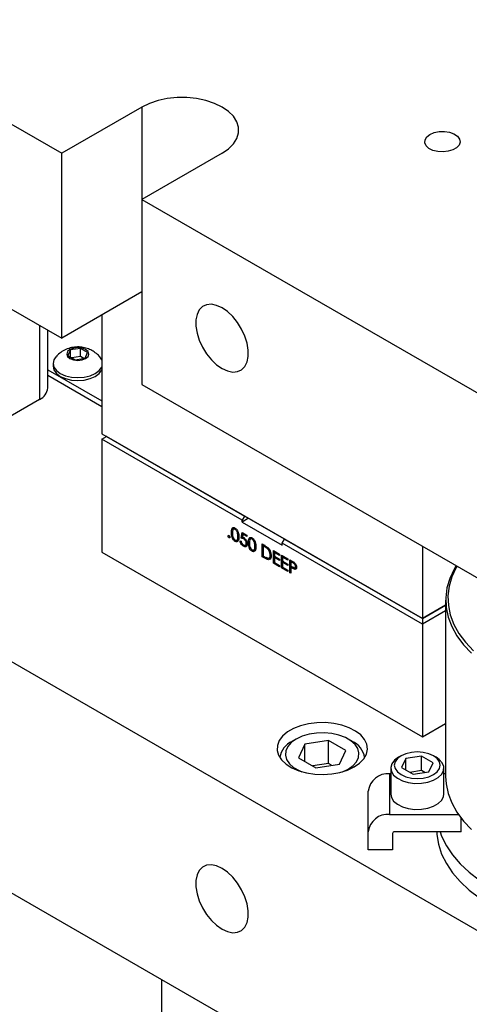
# Model space of a CAD drawing. Header units: inches. Extents: x 1687 to 2505, y -239 to -56.
# Tile 110 of 166: x 1825.23 to 1829.2, y -216.85 to -208.15. Entities that reach past the tile are written whole.
import ezdxf

# ---------------------------------------------------------------- set-up
doc = ezdxf.new("R2010")
doc.units = ezdxf.units.IN
doc.header["$LTSCALE"] = 0.5
doc.header["$MEASUREMENT"] = 0
doc.layers.add('SID-M-S', color=105, linetype='Continuous')

msp = doc.modelspace()

# ---------------------------------------------------------------- linework, layer by layer
at = {"layer": 'SID-M-S'}
for p, q in [((1817.82124, -204.84307), (1825.59941, -209.33332)), ((1812.16438, -206.32398), (1831.25626, -217.34549)), ((1817.82124, -206.47615), (1825.59941, -210.9664)), ((1812.16438, -208.36534), (1831.25626, -219.38685)), ((1826.61649, -208.84167), (1826.53066, -208.8504)), ((1826.70365, -208.84167), (1826.61649, -208.84167)), ((1826.78948, -208.8504), (1826.70365, -208.84167)), ((1826.30652, -208.92511), (1825.59941, -209.33332)), ((1826.37328, -208.89277), (1826.30652, -208.92511)), ((1826.30652, -208.92511), (1826.30652, -211.3746)), ((1826.44876, -208.86761), (1826.37328, -208.89277)), ((1826.53066, -208.8504), (1826.44876, -208.86761)), ((1826.87138, -208.86761), (1826.78948, -208.8504)), ((1826.94686, -208.89277), (1826.87138, -208.86761)), ((1827.01362, -208.92511), (1826.94686, -208.89277)), ((1827.06965, -208.96365), (1827.01362, -208.92511)), ((1827.11322, -209.00723), (1827.06965, -208.96365)), ((1827.14303, -209.05451), (1827.11322, -209.00723)), ((1827.15817, -209.10406), (1827.14303, -209.05451)), ((1827.15817, -209.15437), (1827.15817, -209.10406)), ((1827.14303, -209.20392), (1827.15817, -209.15437)), ((1828.80464, -209.21449), (1828.82002, -209.18912)), ((1828.82002, -209.18912), (1828.84768, -209.16748)), ((1828.84768, -209.16748), (1828.88516, -209.15152)), ((1828.88516, -209.15152), (1828.92912, -209.14264)), ((1828.92912, -209.14264), (1828.97566, -209.14163)), ((1828.97566, -209.14163), (1829.02065, -209.14859)), ((1829.02065, -209.14859), (1829.06009, -209.16289)), ((1829.06009, -209.16289), (1829.09047, -209.18327)), ((1829.09047, -209.18327), (1829.10909, -209.20792)), ((1827.06965, -209.29477), (1827.11322, -209.2512)), ((1827.11322, -209.2512), (1827.14303, -209.20392)), ((1828.8029, -209.24136), (1828.80464, -209.21449)), ((1828.81496, -209.26734), (1828.8029, -209.24136)), ((1828.83973, -209.2901), (1828.81496, -209.26734)), ((1829.10565, -209.26106), (1829.08389, -209.28483)), ((1829.11431, -209.23464), (1829.10565, -209.26106)), ((1829.10909, -209.20792), (1829.11431, -209.23464)), ((1825.59941, -210.9664), (1825.59941, -209.33332)), ((1827.01362, -209.33332), (1826.30652, -209.74152)), ((1827.01362, -209.33332), (1827.06965, -209.29477)), ((1828.87504, -209.30764), (1828.83973, -209.2901)), ((1828.91773, -209.31839), (1828.87504, -209.30764)), ((1828.96401, -209.3214), (1828.91773, -209.31839)), ((1829.00977, -209.3164), (1828.96401, -209.3214)), ((1829.05095, -209.30384), (1829.00977, -209.3164)), ((1829.08389, -209.28483), (1829.05095, -209.30384)), ((1826.30652, -209.74152), (1831.25626, -212.59895)), ((1826.30652, -210.55819), (1825.59941, -210.9664)), ((1826.87726, -210.6708), (1826.84121, -210.68747)), ((1826.91926, -210.66704), (1826.87726, -210.6708)), ((1826.96539, -210.67637), (1826.91926, -210.66704)), ((1826.79298, -210.7561), (1826.78289, -210.80506)), ((1826.8127, -210.71632), (1826.79298, -210.7561)), ((1826.84121, -210.68747), (1826.8127, -210.71632)), ((1827.01362, -210.69836), (1826.96539, -210.67637)), ((1827.06186, -210.73206), (1827.01362, -210.69836)), ((1827.10799, -210.77599), (1827.06186, -210.73206)), ((1825.95296, -210.76229), (1825.95296, -211.80967)), ((1826.78289, -210.80506), (1826.78289, -210.86107)), ((1827.14999, -210.82825), (1827.10799, -210.77599)), ((1827.18604, -210.88653), (1827.14999, -210.82825)), ((1825.40319, -210.85312), (1825.40319, -211.50715)), ((1825.47568, -211.40612), (1825.47568, -210.89497)), ((1826.78289, -210.86107), (1826.79298, -210.92168)), ((1826.79298, -210.92168), (1826.8127, -210.98423)), ((1827.21454, -210.9483), (1827.18604, -210.88653)), ((1826.8127, -210.98423), (1826.84121, -211.046)), ((1827.23427, -211.01085), (1827.21454, -210.9483)), ((1827.24436, -211.07146), (1827.23427, -211.01085)), ((1825.65075, -211.08494), (1825.64333, -211.10648)), ((1825.64333, -211.10648), (1825.65075, -211.12802)), ((1825.67189, -211.06668), (1825.65075, -211.08494)), ((1825.67715, -211.06971), (1825.65383, -211.11993)), ((1825.70352, -211.05448), (1825.67189, -211.06668)), ((1825.76414, -211.05625), (1825.67715, -211.06971)), ((1825.67715, -211.13339), (1825.67715, -211.06971)), ((1825.74083, -211.05019), (1825.70352, -211.05448)), ((1825.77814, -211.05448), (1825.74083, -211.05019)), ((1825.82783, -211.09302), (1825.76414, -211.05625)), ((1825.76414, -211.12729), (1825.76414, -211.05625)), ((1825.80978, -211.06668), (1825.77814, -211.05448)), ((1825.80452, -211.14324), (1825.82783, -211.09302)), ((1825.83091, -211.08494), (1825.80978, -211.06668)), ((1825.83833, -211.10648), (1825.83091, -211.08494)), ((1825.83091, -211.12802), (1825.83833, -211.10648)), ((1826.84121, -211.046), (1826.87726, -211.10428)), ((1826.87726, -211.10428), (1826.91926, -211.15653)), ((1827.24436, -211.12747), (1827.24436, -211.07146)), ((1825.52978, -211.1563), (1825.52233, -211.18895)), ((1825.52233, -211.18895), (1825.52233, -211.21426)), ((1825.52233, -211.18895), (1825.52978, -211.22159)), ((1825.54788, -211.12977), (1825.52978, -211.1563)), ((1825.65075, -211.12802), (1825.67189, -211.14628)), ((1825.65383, -211.11993), (1825.71752, -211.1567)), ((1825.67189, -211.14628), (1825.70352, -211.15848)), ((1825.76414, -211.12729), (1825.6872, -211.1392)), ((1825.70352, -211.15848), (1825.74083, -211.16276)), ((1825.71752, -211.1567), (1825.80452, -211.14324)), ((1825.74083, -211.16276), (1825.77814, -211.15848)), ((1825.79446, -211.1448), (1825.76414, -211.12729)), ((1825.77814, -211.15848), (1825.80978, -211.14628)), ((1825.80978, -211.14628), (1825.83091, -211.12802)), ((1825.95189, -211.1563), (1825.93449, -211.13053)), ((1825.95296, -211.15872), (1825.95189, -211.1563)), ((1826.91926, -211.15653), (1826.96539, -211.20047)), ((1827.21454, -211.21621), (1827.23427, -211.17643)), ((1827.23427, -211.17643), (1827.24436, -211.12747)), ((1825.47568, -211.24488), (1825.95296, -211.52041)), ((1825.52233, -211.21426), (1825.52978, -211.24691)), ((1825.52978, -211.22159), (1825.55161, -211.25202)), ((1825.52978, -211.24691), (1825.55161, -211.27733)), ((1825.55161, -211.25202), (1825.58633, -211.27814)), ((1825.55161, -211.27733), (1825.58633, -211.30345)), ((1825.58633, -211.27814), (1825.63158, -211.29819)), ((1825.85008, -211.29819), (1825.89533, -211.27814)), ((1825.89533, -211.27814), (1825.93006, -211.25202)), ((1825.89533, -211.30345), (1825.93006, -211.27733)), ((1825.93006, -211.25202), (1825.95189, -211.22159)), ((1825.93006, -211.27733), (1825.95189, -211.24691)), ((1825.95189, -211.22159), (1825.95296, -211.21918)), ((1825.95189, -211.24691), (1825.95296, -211.24449)), ((1826.96539, -211.20047), (1827.01362, -211.23417)), ((1827.01362, -211.23417), (1827.06186, -211.25616)), ((1827.06186, -211.25616), (1827.10799, -211.26548)), ((1827.10799, -211.26548), (1827.14999, -211.26173)), ((1827.14999, -211.26173), (1827.18604, -211.24506)), ((1827.18604, -211.24506), (1827.21454, -211.21621)), ((1825.47568, -211.29388), (1825.95296, -211.56941)), ((1825.58633, -211.30345), (1825.63158, -211.3235)), ((1825.63158, -211.29819), (1825.68428, -211.31079)), ((1825.63158, -211.3235), (1825.68428, -211.3361)), ((1825.68428, -211.31079), (1825.74083, -211.31508)), ((1825.68428, -211.3361), (1825.74083, -211.3404)), ((1825.74083, -211.31508), (1825.79738, -211.31079)), ((1825.74083, -211.3404), (1825.79738, -211.3361)), ((1825.79738, -211.31079), (1825.85008, -211.29819)), ((1825.79738, -211.3361), (1825.85008, -211.3235)), ((1825.85008, -211.3235), (1825.89533, -211.30345)), ((1826.30652, -211.3746), (1831.25626, -214.23203)), ((1825.40319, -211.50715), (1824.25414, -212.17049)), ((1825.95296, -211.80967), (1828.78139, -213.44249)), ((1825.95296, -211.80967), (1825.99539, -211.83417)), ((1825.95296, -211.85907), (1825.99539, -211.83457)), ((1825.95296, -211.85907), (1825.95296, -212.85525)), ((1827.1904, -212.57343), (1825.95296, -211.85907)), ((1828.78139, -213.44249), (1825.99539, -211.83417)), ((1825.99574, -211.83437), (1825.99539, -211.83457)), ((1825.99539, -211.83457), (1827.21161, -212.53668)), ((1827.21161, -212.53668), (1827.1904, -212.57343)), ((1827.24732, -212.5569), (1827.1904, -212.58976)), ((1827.1904, -212.58976), (1827.1904, -212.57343)), ((1827.21196, -212.53648), (1827.21161, -212.53668)), ((1827.12609, -212.6464), (1827.11283, -212.65405)), ((1827.1395, -212.6484), (1827.12889, -212.65452)), ((1827.1904, -212.58976), (1827.54395, -212.79386)), ((1827.07541, -212.7102), (1827.06729, -212.71489)), ((1827.08353, -212.72427), (1827.07541, -212.72895)), ((1827.10663, -212.67707), (1827.09602, -212.6832)), ((1827.13921, -212.75498), (1827.1286, -212.7611)), ((1827.14219, -212.75177), (1827.15545, -212.74412)), ((1827.1604, -212.73636), (1827.1498, -212.74248)), ((1827.16409, -212.7102), (1827.15349, -212.71632)), ((1827.15407, -212.74482), (1827.1604, -212.73636)), ((1827.17222, -212.75455), (1827.18097, -212.7596)), ((1827.18222, -212.73291), (1827.19221, -212.68242)), ((1827.19282, -212.72679), (1827.18222, -212.73291)), ((1827.19221, -212.68242), (1827.23218, -212.7055)), ((1827.19282, -212.72679), (1827.20064, -212.68729)), ((1827.19904, -212.69791), (1827.19379, -212.72447)), ((1827.20904, -212.69214), (1827.19904, -212.69791)), ((1827.23218, -212.71704), (1827.19904, -212.69791)), ((1827.21429, -212.73341), (1827.20369, -212.73953)), ((1827.23218, -212.7055), (1827.23218, -212.71704)), ((1827.27599, -212.73294), (1827.26274, -212.74059)), ((1827.2894, -212.73494), (1827.27879, -212.74106)), ((1827.54395, -212.77753), (1827.56517, -212.74079)), ((1827.56517, -212.74079), (1827.56552, -212.74058)), ((1827.56517, -212.74079), (1828.78139, -213.4429)), ((1827.21256, -212.79732), (1827.20195, -212.80344)), ((1827.21883, -212.79474), (1827.23209, -212.78708)), ((1827.23779, -212.77182), (1827.22719, -212.77794)), ((1827.25653, -212.76361), (1827.24593, -212.76973)), ((1827.28911, -212.84151), (1827.2785, -212.84764)), ((1827.29209, -212.83831), (1827.30535, -212.83065)), ((1827.31031, -212.82289), (1827.2997, -212.82902)), ((1827.31399, -212.79674), (1827.30339, -212.80286)), ((1827.30397, -212.83135), (1827.31031, -212.82289)), ((1827.3671, -212.78338), (1827.38677, -212.79474)), ((1827.3671, -212.8959), (1827.3671, -212.78338)), ((1827.38584, -212.7942), (1827.37584, -212.79997)), ((1827.38269, -212.80392), (1827.37584, -212.79997)), ((1827.37584, -212.79997), (1827.37584, -212.8894)), ((1827.3777, -212.79889), (1827.3777, -212.7895)), ((1827.3933, -212.7978), (1827.38269, -212.80392)), ((1827.42324, -212.81824), (1827.41263, -212.82436)), ((1827.46703, -212.84107), (1827.52199, -212.8728)), ((1827.46703, -212.95359), (1827.46703, -212.84107)), ((1828.78139, -213.49188), (1827.54395, -212.77753)), ((1827.54395, -212.79386), (1827.54395, -212.77753)), ((1828.78139, -212.80332), (1828.78139, -213.44249)), ((1825.95296, -212.85525), (1828.78139, -214.48806)), ((1827.37709, -212.89013), (1827.3671, -212.8959)), ((1827.39729, -212.91333), (1827.3671, -212.8959)), ((1827.37584, -212.8894), (1827.38702, -212.89586)), ((1827.4079, -212.9072), (1827.39729, -212.91333)), ((1827.4079, -212.9072), (1827.40332, -212.90456)), ((1827.42683, -212.90829), (1827.44009, -212.90064)), ((1827.44891, -212.87602), (1827.4383, -212.88214)), ((1827.48577, -212.85189), (1827.47577, -212.85766)), ((1827.47577, -212.85766), (1827.47577, -212.89228)), ((1827.52199, -212.88434), (1827.47577, -212.85766)), ((1827.47577, -212.89228), (1827.52199, -212.91896)), ((1827.48577, -212.89805), (1827.47577, -212.90382)), ((1827.47577, -212.90382), (1827.47577, -212.94709)), ((1827.52199, -212.9305), (1827.47577, -212.90382)), ((1827.47764, -212.85658), (1827.47764, -212.84719)), ((1827.47764, -212.90274), (1827.47764, -212.89335)), ((1827.52199, -212.8728), (1827.52199, -212.88434)), ((1827.52199, -212.91896), (1827.52199, -212.9305)), ((1827.53948, -212.8829), (1827.59445, -212.91463)), ((1827.53948, -212.99541), (1827.53948, -212.8829)), ((1827.55822, -212.89372), (1827.54823, -212.89949)), ((1827.54823, -212.89949), (1827.54823, -212.93411)), ((1827.59445, -212.92617), (1827.54823, -212.89949)), ((1827.55009, -212.89841), (1827.55009, -212.88902)), ((1827.59445, -212.91463), (1827.59445, -212.92617)), ((1827.61194, -212.92472), (1827.63104, -212.93575)), ((1827.61194, -213.03724), (1827.61194, -212.92472)), ((1827.62254, -212.94024), (1827.62254, -212.93085)), ((1827.47703, -212.94782), (1827.46703, -212.95359)), ((1827.52199, -212.98532), (1827.46703, -212.95359)), ((1827.47577, -212.94709), (1827.52199, -212.97378)), ((1827.52199, -212.97378), (1827.52199, -212.98532)), ((1827.54948, -212.98964), (1827.53948, -212.99541)), ((1827.59445, -213.02714), (1827.53948, -212.99541)), ((1827.54823, -212.93411), (1827.59445, -212.96079)), ((1827.55822, -212.93988), (1827.54823, -212.94565)), ((1827.54823, -212.94565), (1827.54823, -212.98892)), ((1827.59445, -212.97233), (1827.54823, -212.94565)), ((1827.54823, -212.98892), (1827.59445, -213.0156)), ((1827.55009, -212.94457), (1827.55009, -212.93518)), ((1827.59445, -212.96079), (1827.59445, -212.97233)), ((1827.59445, -213.0156), (1827.59445, -213.02714)), ((1827.63067, -212.93554), (1827.62068, -212.94131)), ((1827.62068, -212.94131), (1827.62068, -212.97882)), ((1827.6385, -212.9516), (1827.62068, -212.94131)), ((1827.62068, -212.97882), (1827.63774, -212.98891)), ((1827.63055, -212.98466), (1827.62068, -212.99036)), ((1827.62068, -212.99036), (1827.62068, -213.04229)), ((1827.62765, -212.99438), (1827.62068, -212.99036)), ((1827.62254, -212.98928), (1827.62254, -212.97992)), ((1827.63743, -212.98873), (1827.62765, -212.99438)), ((1827.64911, -212.94548), (1827.6385, -212.9516)), ((1827.66306, -213.00073), (1827.65246, -213.00685)), ((1827.65716, -212.99554), (1827.67042, -212.98789)), ((1827.66892, -213.00158), (1827.66306, -213.00073)), ((1827.67376, -212.97839), (1827.66315, -212.98451)), ((1829.06085, -213.0048), (1829.02237, -213.08772)), ((1829.0799, -212.99199), (1829.04191, -213.07384)), ((1829.07847, -212.97481), (1829.06085, -213.0048)), ((1829.08689, -212.97968), (1829.0799, -212.99199)), ((1827.62068, -213.03219), (1827.61194, -213.03724)), ((1827.62068, -213.04229), (1827.61194, -213.03724)), ((1829.02237, -213.08772), (1828.99771, -213.17237)), ((1829.04191, -213.07384), (1829.01757, -213.15741)), ((1828.99771, -213.17237), (1828.9871, -213.25799)), ((1829.01757, -213.15741), (1829.0071, -213.24193)), ((1828.98666, -213.27945), (1828.98666, -214.83619)), ((1828.9871, -213.25799), (1828.99064, -213.3438)), ((1829.0071, -213.24193), (1829.01059, -213.32665)), ((1828.78139, -213.44249), (1828.98666, -213.32399)), ((1828.98666, -213.324), (1828.78139, -213.44249)), ((1828.78139, -213.4429), (1828.98666, -213.3244)), ((1828.99064, -213.3438), (1829.00829, -213.42903)), ((1829.01059, -213.32665), (1829.02802, -213.41079)), ((1828.98666, -213.37339), (1828.78139, -213.49188)), ((1828.78139, -213.4429), (1828.78139, -214.48806)), ((1829.00829, -213.42903), (1829.0399, -213.51291)), ((1829.02802, -213.41079), (1829.05922, -213.49359)), ((1829.0399, -213.51291), (1829.08517, -213.59467)), ((1829.05922, -213.49359), (1829.10391, -213.57431)), ((1829.08517, -213.59467), (1829.14371, -213.67358)), ((1829.10391, -213.57431), (1829.1617, -213.65221)), ((1829.14371, -213.67358), (1829.21497, -213.74892)), ((1829.1617, -213.65221), (1829.23205, -213.72658)), ((1827.70653, -214.38821), (1827.64379, -214.41272)), ((1827.77617, -214.37099), (1827.70653, -214.38821)), ((1827.8502, -214.36169), (1827.77617, -214.37099)), ((1827.92594, -214.36065), (1827.8502, -214.36169)), ((1828.00065, -214.36791), (1827.92594, -214.36065)), ((1828.07163, -214.38319), (1828.00065, -214.36791)), ((1828.13632, -214.40595), (1828.07163, -214.38319)), ((1828.19238, -214.43537), (1828.13632, -214.40595)), ((1828.78139, -214.48806), (1828.98666, -214.36957)), ((1827.54775, -214.47986), (1827.51793, -214.52007)), ((1827.59022, -214.44365), (1827.54775, -214.47986)), ((1827.64379, -214.41272), (1827.59022, -214.44365)), ((1827.7205, -214.48176), (1827.6677, -214.50644)), ((1827.78104, -214.46395), (1827.7205, -214.48176)), ((1827.84667, -214.4538), (1827.78104, -214.46395)), ((1827.91452, -214.45175), (1827.84667, -214.4538)), ((1827.98162, -214.45788), (1827.91452, -214.45175)), ((1828.04505, -214.47194), (1827.98162, -214.45788)), ((1828.10204, -214.4933), (1828.04505, -214.47194)), ((1828.15008, -214.52104), (1828.10204, -214.4933)), ((1828.23778, -214.47038), (1828.19238, -214.43537)), ((1828.27088, -214.50972), (1828.23778, -214.47038)), ((1827.50183, -214.5628), (1827.50002, -214.60653)), ((1827.51793, -214.52007), (1827.50183, -214.5628)), ((1827.59409, -214.57187), (1827.57651, -214.60976)), ((1827.62494, -214.53692), (1827.59409, -214.57187)), ((1827.6677, -214.50644), (1827.62494, -214.53692)), ((1827.66766, -214.50646), (1827.6323, -214.52688)), ((1827.74441, -214.55073), (1827.68838, -214.67146)), ((1827.95354, -214.51838), (1827.74441, -214.55073)), ((1827.74441, -214.70381), (1827.74441, -214.55073)), ((1828.10664, -214.60676), (1827.95354, -214.51838)), ((1827.95354, -214.72252), (1827.95354, -214.51838)), ((1828.16272, -214.52688), (1828.12735, -214.50646)), ((1828.18708, -214.55393), (1828.15008, -214.52104)), ((1828.21143, -214.59055), (1828.18708, -214.55393)), ((1828.29049, -214.55197), (1828.27088, -214.50972)), ((1828.29589, -214.59559), (1828.29049, -214.55197)), ((1827.50002, -214.60653), (1827.51259, -214.64966)), ((1827.51259, -214.64966), (1827.53906, -214.69063)), ((1827.57651, -214.60976), (1827.57295, -214.64893)), ((1827.57295, -214.64893), (1827.58358, -214.68767)), ((1827.68838, -214.67146), (1827.84147, -214.75984)), ((1828.0506, -214.72749), (1828.10664, -214.60676)), ((1828.20092, -214.70634), (1828.21851, -214.66846)), ((1828.22206, -214.62929), (1828.21143, -214.59055)), ((1828.21851, -214.66846), (1828.22206, -214.62929)), ((1828.26383, -214.68067), (1828.2869, -214.63902)), ((1828.2869, -214.63902), (1828.29589, -214.59559)), ((1828.57093, -214.66723), (1828.53492, -214.69403)), ((1828.59303, -214.65447), (1828.56075, -214.67875)), ((1828.593, -214.65448), (1828.5709, -214.66724)), ((1828.6351, -214.63583), (1828.59303, -214.65447)), ((1828.77402, -214.6569), (1828.6346, -214.67847)), ((1828.68409, -214.62412), (1828.6351, -214.63583)), ((1828.73666, -214.62012), (1828.68409, -214.62412)), ((1828.78923, -214.62412), (1828.73666, -214.62012)), ((1828.87608, -214.71582), (1828.77402, -214.6569)), ((1828.77402, -214.78448), (1828.77402, -214.6569)), ((1828.83822, -214.63583), (1828.78923, -214.62412)), ((1828.88029, -214.65447), (1828.83822, -214.63583)), ((1828.91257, -214.67875), (1828.88029, -214.65447)), ((1828.90241, -214.66724), (1828.88031, -214.65448)), ((1828.93051, -214.68685), (1828.90241, -214.66724)), ((1827.53906, -214.69063), (1827.57849, -214.72798)), ((1827.57849, -214.72798), (1827.62945, -214.76034)), ((1827.58358, -214.68767), (1827.60793, -214.72429)), ((1827.60793, -214.72429), (1827.64494, -214.75718)), ((1827.64494, -214.75718), (1827.69298, -214.78492)), ((1827.95354, -214.72252), (1827.81417, -214.74407)), ((1827.84147, -214.75984), (1828.0506, -214.72749)), ((1827.98085, -214.73828), (1827.95354, -214.72252)), ((1828.12087, -214.78063), (1828.17929, -214.75279)), ((1828.12732, -214.77177), (1828.17008, -214.74129)), ((1828.17008, -214.74129), (1828.20092, -214.70634)), ((1828.17929, -214.75279), (1828.22753, -214.71906)), ((1828.22753, -214.71906), (1828.26383, -214.68067)), ((1828.51159, -214.72515), (1828.5024, -214.75865)), ((1828.5024, -214.75865), (1828.50793, -214.79242)), ((1828.53492, -214.69403), (1828.51159, -214.72515)), ((1828.54045, -214.70704), (1828.53353, -214.73739)), ((1828.53353, -214.73739), (1828.54045, -214.76773)), ((1828.56075, -214.67875), (1828.54045, -214.70704)), ((1828.6346, -214.67847), (1828.59724, -214.75895)), ((1828.59724, -214.75895), (1828.6993, -214.81787)), ((1828.6346, -214.78052), (1828.6346, -214.67847)), ((1828.83872, -214.7963), (1828.87608, -214.71582)), ((1828.93286, -214.70704), (1828.91257, -214.67875)), ((1828.95718, -214.71707), (1828.93051, -214.68685)), ((1828.93978, -214.73739), (1828.93286, -214.70704)), ((1828.93286, -214.76773), (1828.93978, -214.73739)), ((1828.96999, -214.75017), (1828.95718, -214.71707)), ((1828.96815, -214.78407), (1828.96999, -214.75017)), ((1827.62945, -214.76034), (1827.6901, -214.78655)), ((1827.6901, -214.78655), (1827.75825, -214.80566)), ((1827.69298, -214.78492), (1827.71791, -214.79548)), ((1827.75825, -214.80566), (1827.83142, -214.81698)), ((1827.83142, -214.81698), (1827.90699, -214.8201)), ((1827.90699, -214.8201), (1827.98222, -214.81491)), ((1827.98222, -214.81491), (1828.05438, -214.80159)), ((1828.05438, -214.80159), (1828.12087, -214.78063)), ((1828.07711, -214.79548), (1828.12732, -214.77177)), ((1828.49266, -214.8136), (1828.49266, -215.17151)), ((1828.50228, -214.8136), (1828.49266, -214.8136)), ((1828.50228, -214.7629), (1828.50228, -214.99255)), ((1828.50793, -214.79242), (1828.52783, -214.82433)), ((1828.52783, -214.82433), (1828.56085, -214.85238)), ((1828.54045, -214.76773), (1828.56075, -214.79602)), ((1828.56075, -214.79602), (1828.59303, -214.8203)), ((1828.59303, -214.8203), (1828.6351, -214.83894)), ((1828.6351, -214.83894), (1828.68409, -214.85065)), ((1828.77402, -214.78448), (1828.66948, -214.80065)), ((1828.6993, -214.81787), (1828.83872, -214.7963)), ((1828.80384, -214.8017), (1828.77402, -214.78448)), ((1828.78923, -214.85065), (1828.83822, -214.83894)), ((1828.83822, -214.83894), (1828.88029, -214.8203)), ((1828.88029, -214.8203), (1828.91257, -214.79602)), ((1828.88031, -214.86981), (1828.92185, -214.84583)), ((1828.91257, -214.79602), (1828.93286, -214.76773)), ((1828.92185, -214.84583), (1828.95176, -214.81664)), ((1828.95176, -214.81664), (1828.96815, -214.78407)), ((1828.97103, -214.99255), (1828.97103, -214.7629)), ((1828.98666, -214.8136), (1828.97103, -214.8136)), ((1828.98666, -214.83619), (1828.99064, -214.90054)), ((1828.56085, -214.85238), (1828.60492, -214.87481)), ((1828.60492, -214.87481), (1828.65727, -214.8902)), ((1828.65727, -214.8902), (1828.7146, -214.8976)), ((1828.68409, -214.85065), (1828.73666, -214.85465)), ((1828.7146, -214.8976), (1828.77332, -214.89654)), ((1828.73666, -214.85465), (1828.78923, -214.85065)), ((1828.77332, -214.89654), (1828.82974, -214.88708)), ((1828.82974, -214.88708), (1828.88031, -214.86981)), ((1828.99064, -214.90054), (1829.00829, -214.98577)), ((1828.30366, -215.48343), (1828.30366, -214.96792)), ((1828.50228, -214.99255), (1828.50793, -215.02207)), ((1828.95176, -215.04629), (1828.96815, -215.01372)), ((1828.96815, -215.01372), (1828.97103, -214.99255)), ((1829.00829, -214.98577), (1829.0399, -215.06964)), ((1828.50793, -215.02207), (1828.52783, -215.05398)), ((1828.52783, -215.05398), (1828.56085, -215.08203)), ((1828.56085, -215.08203), (1828.60492, -215.10446)), ((1828.60492, -215.10446), (1828.65727, -215.11986)), ((1828.82974, -215.11673), (1828.88031, -215.09946)), ((1828.88031, -215.09946), (1828.92185, -215.07548)), ((1828.92185, -215.07548), (1828.95176, -215.04629)), ((1829.0399, -215.06964), (1829.08517, -215.15141)), ((1828.49266, -215.17151), (1829.09864, -215.17151)), ((1828.65727, -215.11986), (1828.7146, -215.12726)), ((1828.7146, -215.12726), (1828.77332, -215.12619)), ((1828.77332, -215.12619), (1828.82974, -215.11673)), ((1829.08517, -215.15141), (1829.14371, -215.23032)), ((1829.12337, -215.32584), (1829.12337, -215.20517)), ((1829.14371, -215.23032), (1829.21497, -215.30565)), ((1828.51866, -215.34013), (1828.51866, -215.48343)), ((1829.12337, -215.32584), (1828.53616, -215.32584)), ((1828.90808, -215.32584), (1828.90941, -215.34824)), ((1828.90941, -215.34824), (1828.9234, -215.43539)), ((1828.9372, -215.32584), (1828.95126, -215.36384)), ((1828.95126, -215.36384), (1828.99275, -215.44803)), ((1828.9234, -215.43539), (1828.95126, -215.52143)), ((1828.99275, -215.44803), (1829.04752, -215.52964)), ((1828.51866, -215.48343), (1828.30366, -215.48343)), ((1828.95126, -215.52143), (1828.99275, -215.60562)), ((1829.04752, -215.52964), (1829.11511, -215.608)), ((1826.87726, -215.62148), (1826.84121, -215.63815)), ((1826.91926, -215.61772), (1826.87726, -215.62148)), ((1826.96539, -215.62705), (1826.91926, -215.61772)), ((1827.01362, -215.64904), (1826.96539, -215.62705)), ((1828.99275, -215.60562), (1829.04752, -215.68724)), ((1829.11511, -215.608), (1829.19492, -215.68241)), ((1826.79298, -215.70678), (1826.78289, -215.75574)), ((1826.8127, -215.667), (1826.79298, -215.70678)), ((1826.84121, -215.63815), (1826.8127, -215.667)), ((1827.06186, -215.68274), (1827.01362, -215.64904)), ((1827.10799, -215.72667), (1827.06186, -215.68274)), ((1829.04752, -215.68724), (1829.11511, -215.76559)), ((1829.19492, -215.68241), (1829.2863, -215.75226)), ((1826.78289, -215.75574), (1826.78289, -215.81175)), ((1827.14999, -215.77893), (1827.10799, -215.72667)), ((1827.18604, -215.83721), (1827.14999, -215.77893)), ((1829.11511, -215.76559), (1829.19492, -215.84001)), ((1826.78289, -215.81175), (1826.79298, -215.87236)), ((1826.79298, -215.87236), (1826.8127, -215.93491)), ((1827.21454, -215.89898), (1827.18604, -215.83721)), ((1829.19492, -215.84001), (1829.2863, -215.90986)), ((1826.8127, -215.93491), (1826.84121, -215.99668)), ((1827.23427, -215.96153), (1827.21454, -215.89898)), ((1827.24436, -216.02214), (1827.23427, -215.96153)), ((1826.84121, -215.99668), (1826.87726, -216.05496)), ((1826.87726, -216.05496), (1826.91926, -216.10722)), ((1827.24436, -216.07815), (1827.24436, -216.02214)), ((1826.91926, -216.10722), (1826.96539, -216.15115)), ((1827.21454, -216.16689), (1827.23427, -216.12711)), ((1827.23427, -216.12711), (1827.24436, -216.07815)), ((1826.96539, -216.15115), (1827.01362, -216.18485)), ((1827.01362, -216.18485), (1827.06186, -216.20684)), ((1827.06186, -216.20684), (1827.10799, -216.21616)), ((1827.10799, -216.21616), (1827.14999, -216.21241)), ((1827.14999, -216.21241), (1827.18604, -216.19574)), ((1827.18604, -216.19574), (1827.21454, -216.16689)), ((1826.48329, -221.12244), (1826.48329, -216.63147))]:
    msp.add_line(p, q, dxfattribs=at)
for centre, radius, start, end in [((1825.35182, -211.39377), 0.12448, 294.374658, 354.305201), ((1827.71324, -214.70226), 0.19316, 114.759392, 170.007743), ((1828.08179, -214.70226), 0.19314, 9.991175, 65.229567), ((1828.47691, -214.98721), 0.17432, 84.817422, 173.64866), ((1828.47691, -215.34512), 0.17432, 84.817422, 173.64866), ((1828.5347, -215.34191), 0.01614, 84.817422, 173.64866)]:
    msp.add_arc(centre, radius, start, end, dxfattribs=at)
for points, knots in [([(1825.61114, -211.07882), (1825.59736, -211.08743), (1825.57453, -211.10169), (1825.55669, -211.12176), (1825.54962, -211.12971)], [0, 0, 0, 0, 0.6035185, 1, 1, 1, 1]), ([(1825.93415, -211.13079), (1825.93311, -211.12944), (1825.92237, -211.11538), (1825.8959, -211.09439), (1825.85607, -211.06936), (1825.81183, -211.05244), (1825.76333, -211.0432), (1825.71181, -211.04385), (1825.65918, -211.05476), (1825.62726, -211.07074), (1825.61114, -211.07882)], [0, 0, 0, 0, 0.0144265, 0.1499711, 0.2819842, 0.4132379, 0.5488596, 0.6983535, 0.8475953, 1, 1, 1, 1]), ([(1827.09602, -212.6832), (1827.0964, -212.66998), (1827.09687, -212.65344), (1827.10595, -212.64178), (1827.11228, -212.63871), (1827.12006, -212.63869), (1827.12575, -212.64144), (1827.1286, -212.64281)], [0, 0, 0, 0, 0.498702, 0.6241765, 0.7494675, 0.8747453, 1, 1, 1, 1]), ([(1827.12889, -212.65452), (1827.12666, -212.65349), (1827.12219, -212.65143), (1827.11627, -212.65196), (1827.11154, -212.65477), (1827.10509, -212.66475), (1827.10491, -212.67778), (1827.10477, -212.6882)], [0, 0, 0, 0, 0.1251388, 0.2504182, 0.3755189, 0.5008471, 1, 1, 1, 1]), ([(1827.10964, -212.6583), (1827.10974, -212.65199), (1827.10986, -212.64417), (1827.1136, -212.64005), (1827.11433, -212.63926)], [0, 0, 0, 0, 0.806657, 1, 1, 1, 1]), ([(1827.13278, -212.64592), (1827.13075, -212.64574), (1827.12777, -212.64549), (1827.12563, -212.647), (1827.12495, -212.64748)], [0, 0, 0, 0, 0.6828928, 1, 1, 1, 1]), ([(1827.1286, -212.64281), (1827.13147, -212.64474), (1827.1372, -212.64858), (1827.14766, -212.66048), (1827.16083, -212.68686), (1827.16167, -212.70759), (1827.16223, -212.72142)], [0, 0, 0, 0, 0.1256001, 0.2511969, 0.5005813, 1, 1, 1, 1]), ([(1827.15349, -212.71632), (1827.15313, -212.70567), (1827.15259, -212.68971), (1827.14347, -212.66898), (1827.13558, -212.6592), (1827.13112, -212.65608), (1827.12889, -212.65452)], [0, 0, 0, 0, 0.50007152, 0.74902056, 0.87459845, 1, 1, 1, 1]), ([(1827.06729, -212.71489), (1827.06744, -212.71359), (1827.06772, -212.71099), (1827.06992, -212.7092), (1827.07259, -212.70886), (1827.07447, -212.70975), (1827.07541, -212.7102)], [0, 0, 0, 0, 0.2795762, 0.5592837, 0.7795524, 1, 1, 1, 1]), ([(1827.07541, -212.72895), (1827.07422, -212.72809), (1827.07183, -212.72637), (1827.06919, -212.7223), (1827.06756, -212.71829), (1827.06738, -212.71602), (1827.06729, -212.71489)], [0, 0, 0, 0, 0.2795812, 0.5591432, 0.7795754, 1, 1, 1, 1]), ([(1827.07541, -212.7102), (1827.07661, -212.71105), (1827.07902, -212.71275), (1827.08164, -212.71685), (1827.08331, -212.72086), (1827.08346, -212.72313), (1827.08353, -212.72426)], [0, 0, 0, 0, 0.2796016, 0.559212, 0.7794752, 1, 1, 1, 1]), ([(1827.08353, -212.72426), (1827.08339, -212.72556), (1827.08311, -212.72817), (1827.08089, -212.72993), (1827.07823, -212.73029), (1827.07635, -212.7294), (1827.07541, -212.72895)], [0, 0, 0, 0, 0.2794691, 0.5593578, 0.7796739, 1, 1, 1, 1]), ([(1827.08602, -212.72283), (1827.08483, -212.72197), (1827.08246, -212.72025), (1827.07983, -212.71636), (1827.07896, -212.71383), (1827.07861, -212.71283)], [0, 0, 0, 0, 0.3768212, 0.7536166, 1, 1, 1, 1]), ([(1827.1286, -212.7611), (1827.12576, -212.75919), (1827.12007, -212.75537), (1827.10972, -212.74351), (1827.09692, -212.71722), (1827.09638, -212.69681), (1827.09602, -212.6832)], [0, 0, 0, 0, 0.1255507, 0.25109, 0.5002501, 1, 1, 1, 1]), ([(1827.10477, -212.6882), (1827.10484, -212.69876), (1827.10495, -212.71457), (1827.1143, -212.73533), (1827.12221, -212.74504), (1827.12667, -212.74817), (1827.12889, -212.74973)], [0, 0, 0, 0, 0.5002912, 0.749086, 0.8746062, 1, 1, 1, 1]), ([(1827.16223, -212.72142), (1827.16169, -212.73461), (1827.16087, -212.75438), (1827.14762, -212.76539), (1827.1372, -212.76526), (1827.13147, -212.76249), (1827.1286, -212.7611)], [0, 0, 0, 0, 0.4994065, 0.7487427, 0.8743724, 1, 1, 1, 1]), ([(1827.12889, -212.74973), (1827.13155, -212.75088), (1827.13688, -212.75318), (1827.1451, -212.75151), (1827.14802, -212.7459), (1827.1498, -212.74248)], [0, 0, 0, 0, 0.2802572, 0.5607811, 1, 1, 1, 1]), ([(1827.15297, -212.75862), (1827.15124, -212.75872), (1827.14698, -212.75896), (1827.1421, -212.75646), (1827.13921, -212.75498)], [0, 0, 0, 0, 0.406083, 1, 1, 1, 1]), ([(1827.1498, -212.74248), (1827.15104, -212.73801), (1827.15326, -212.73002), (1827.15342, -212.72051), (1827.15349, -212.71632)], [0, 0, 0, 0, 0.5595988, 1, 1, 1, 1]), ([(1827.20195, -212.80344), (1827.19777, -212.80054), (1827.18942, -212.79473), (1827.17998, -212.78067), (1827.17414, -212.7668), (1827.17286, -212.75863), (1827.17222, -212.75455)], [0, 0, 0, 0, 0.2796245, 0.5590192, 0.7793803, 1, 1, 1, 1]), ([(1827.18097, -212.7596), (1827.18172, -212.76321), (1827.18323, -212.77043), (1827.18918, -212.78029), (1827.19581, -212.7877), (1827.20024, -212.7907), (1827.20246, -212.7922)], [0, 0, 0, 0, 0.2800502, 0.5591657, 0.7795831, 1, 1, 1, 1]), ([(1827.20369, -212.73953), (1827.19956, -212.73765), (1827.19219, -212.73427), (1827.18527, -212.73333), (1827.18222, -212.73291)], [0, 0, 0, 0, 0.5594162, 1, 1, 1, 1]), ([(1827.21429, -212.73341), (1827.21017, -212.73152), (1827.20279, -212.72815), (1827.19587, -212.7272), (1827.19282, -212.72679)], [0, 0, 0, 0, 0.5594162, 1, 1, 1, 1]), ([(1827.19379, -212.72447), (1827.1959, -212.72501), (1827.19966, -212.72599), (1827.20356, -212.72802), (1827.20527, -212.72891)], [0, 0, 0, 0, 0.5600642, 1, 1, 1, 1]), ([(1827.22719, -212.77794), (1827.22683, -212.77384), (1827.22611, -212.76564), (1827.21954, -212.7534), (1827.2116, -212.74463), (1827.20633, -212.74123), (1827.20369, -212.73953)], [0, 0, 0, 0, 0.27953897, 0.55861683, 0.77904726, 1, 1, 1, 1]), ([(1827.20527, -212.72891), (1827.20993, -212.73217), (1827.21924, -212.73869), (1827.22949, -212.75473), (1827.23519, -212.77034), (1827.23568, -212.77905), (1827.23593, -212.78342)], [0, 0, 0, 0, 0.2796881, 0.5590255, 0.7792916, 1, 1, 1, 1]), ([(1827.24593, -212.76973), (1827.2463, -212.75652), (1827.24678, -212.73997), (1827.25585, -212.72831), (1827.26218, -212.72525), (1827.26996, -212.72522), (1827.27565, -212.72797), (1827.2785, -212.72935)], [0, 0, 0, 0, 0.498702, 0.6241765, 0.7494675, 0.8747453, 1, 1, 1, 1]), ([(1827.27879, -212.74106), (1827.27656, -212.74003), (1827.27209, -212.73796), (1827.26617, -212.7385), (1827.26144, -212.7413), (1827.25499, -212.75128), (1827.25481, -212.76432), (1827.25467, -212.77474)], [0, 0, 0, 0, 0.1251388, 0.2504182, 0.3755189, 0.5008471, 1, 1, 1, 1]), ([(1827.25954, -212.74484), (1827.25964, -212.73853), (1827.25976, -212.73071), (1827.2635, -212.72659), (1827.26423, -212.72579)], [0, 0, 0, 0, 0.806657, 1, 1, 1, 1]), ([(1827.28268, -212.73245), (1827.28065, -212.73228), (1827.27767, -212.73202), (1827.27553, -212.73354), (1827.27485, -212.73402)], [0, 0, 0, 0, 0.6828928, 1, 1, 1, 1]), ([(1827.2785, -212.72935), (1827.28137, -212.73127), (1827.28711, -212.73511), (1827.29756, -212.74702), (1827.31073, -212.77339), (1827.31157, -212.79413), (1827.31213, -212.80795)], [0, 0, 0, 0, 0.1256001, 0.2511969, 0.5005813, 1, 1, 1, 1]), ([(1827.30339, -212.80286), (1827.30303, -212.7922), (1827.30249, -212.77624), (1827.29337, -212.75551), (1827.28549, -212.74574), (1827.28102, -212.74262), (1827.27879, -212.74106)], [0, 0, 0, 0, 0.5000715, 0.7490206, 0.8745985, 1, 1, 1, 1]), ([(1827.23593, -212.78342), (1827.23536, -212.78892), (1827.23422, -212.79993), (1827.22547, -212.80845), (1827.21389, -212.80929), (1827.20593, -212.80539), (1827.20195, -212.80344)], [0, 0, 0, 0, 0.2798641, 0.559271, 0.7794235, 1, 1, 1, 1]), ([(1827.20246, -212.7922), (1827.20611, -212.79381), (1827.21341, -212.79704), (1827.22155, -212.79404), (1827.2265, -212.78749), (1827.22696, -212.78112), (1827.22719, -212.77794)], [0, 0, 0, 0, 0.279617, 0.5593571, 0.7795592, 1, 1, 1, 1]), ([(1827.2362, -212.7999), (1827.23571, -212.80045), (1827.23298, -212.8035), (1827.22427, -212.80283), (1827.21646, -212.79916), (1827.21256, -212.79732)], [0, 0, 0, 0, 0.0995936, 0.5493637, 1, 1, 1, 1]), ([(1827.23055, -212.78739), (1827.23113, -212.78726), (1827.23366, -212.78665), (1827.23484, -212.78391), (1827.23575, -212.7818)], [0, 0, 0, 0, 0.229377, 1, 1, 1, 1]), ([(1827.2785, -212.84764), (1827.27566, -212.84573), (1827.26997, -212.84191), (1827.25962, -212.83005), (1827.24683, -212.80375), (1827.24629, -212.78335), (1827.24593, -212.76973)], [0, 0, 0, 0, 0.1255507, 0.25109, 0.5002501, 1, 1, 1, 1]), ([(1827.25467, -212.77474), (1827.25474, -212.7853), (1827.25485, -212.80111), (1827.26421, -212.82187), (1827.27211, -212.83157), (1827.27657, -212.8347), (1827.27879, -212.83627)], [0, 0, 0, 0, 0.5002912, 0.749086, 0.8746062, 1, 1, 1, 1]), ([(1827.31213, -212.80795), (1827.31159, -212.82114), (1827.31077, -212.84092), (1827.29753, -212.85192), (1827.2871, -212.8518), (1827.28137, -212.84902), (1827.2785, -212.84764)], [0, 0, 0, 0, 0.4994065, 0.7487427, 0.8743724, 1, 1, 1, 1]), ([(1827.27879, -212.83627), (1827.28146, -212.83742), (1827.28678, -212.83972), (1827.29501, -212.83804), (1827.29792, -212.83244), (1827.2997, -212.82902)], [0, 0, 0, 0, 0.2802572, 0.5607811, 1, 1, 1, 1]), ([(1827.30287, -212.84515), (1827.30114, -212.84525), (1827.29688, -212.84549), (1827.29201, -212.843), (1827.28911, -212.84151)], [0, 0, 0, 0, 0.406083, 1, 1, 1, 1]), ([(1827.2997, -212.82902), (1827.30094, -212.82455), (1827.30316, -212.81656), (1827.30332, -212.80705), (1827.30339, -212.80286)], [0, 0, 0, 0, 0.5595988, 1, 1, 1, 1]), ([(1827.41263, -212.82436), (1827.40709, -212.82003), (1827.39718, -212.8123), (1827.38712, -212.80648), (1827.38269, -212.80392)], [0, 0, 0, 0, 0.5595421, 1, 1, 1, 1]), ([(1827.38677, -212.79474), (1827.39263, -212.79813), (1827.40308, -212.80417), (1827.41323, -212.81284), (1827.41769, -212.81664)], [0, 0, 0, 0, 0.5604447, 1, 1, 1, 1]), ([(1827.4383, -212.88214), (1827.43798, -212.87669), (1827.43736, -212.86581), (1827.43131, -212.84906), (1827.4227, -212.83461), (1827.41599, -212.82778), (1827.41263, -212.82436)], [0, 0, 0, 0, 0.2801784, 0.5597646, 0.7797967, 1, 1, 1, 1]), ([(1827.41769, -212.81664), (1827.42265, -212.82228), (1827.43257, -212.83356), (1827.44462, -212.85949), (1827.44613, -212.8767), (1827.44704, -212.88721)], [0, 0, 0, 0, 0.2802641, 0.5607148, 1, 1, 1, 1]), ([(1827.38702, -212.89586), (1827.39227, -212.89891), (1827.40164, -212.90434), (1827.41084, -212.90763), (1827.41488, -212.90908)], [0, 0, 0, 0, 0.5604262, 1, 1, 1, 1]), ([(1827.44704, -212.88721), (1827.44633, -212.89525), (1827.44491, -212.91129), (1827.43229, -212.92414), (1827.41455, -212.92269), (1827.40306, -212.91645), (1827.39729, -212.91333)], [0, 0, 0, 0, 0.280124, 0.5592478, 0.7788365, 1, 1, 1, 1]), ([(1827.44333, -212.91347), (1827.44247, -212.91444), (1827.43841, -212.91907), (1827.42481, -212.91602), (1827.41355, -212.91015), (1827.4079, -212.9072)], [0, 0, 0, 0, 0.1168499, 0.5568472, 1, 1, 1, 1]), ([(1827.41488, -212.90908), (1827.41877, -212.90935), (1827.42655, -212.90991), (1827.43636, -212.90135), (1827.43756, -212.88942), (1827.4383, -212.88214)], [0, 0, 0, 0, 0.2805364, 0.5610151, 1, 1, 1, 1]), ([(1827.43842, -212.90089), (1827.44067, -212.89941), (1827.4475, -212.89492), (1827.44834, -212.8836), (1827.44891, -212.87602)], [0, 0, 0, 0, 0.3294102, 1, 1, 1, 1]), ([(1827.65246, -213.00685), (1827.64784, -213.00486), (1827.6396, -213.0013), (1827.6313, -212.99649), (1827.62765, -212.99438)], [0, 0, 0, 0, 0.5596942, 1, 1, 1, 1]), ([(1827.63104, -212.93575), (1827.63521, -212.93814), (1827.64264, -212.94241), (1827.65, -212.94786), (1827.65324, -212.95026)], [0, 0, 0, 0, 0.5603137, 1, 1, 1, 1]), ([(1827.63774, -212.98891), (1827.64368, -212.99236), (1827.6511, -212.99668), (1827.6583, -212.9952), (1827.66205, -212.9922), (1827.66271, -212.98758), (1827.66315, -212.98451)], [0, 0, 0, 0, 0.4997206, 0.6253498, 0.7510825, 1, 1, 1, 1]), ([(1827.66315, -212.98451), (1827.66271, -212.98103), (1827.66204, -212.97579), (1827.65846, -212.96864), (1827.65158, -212.95897), (1827.64431, -212.95487), (1827.6385, -212.9516)], [0, 0, 0, 0, 0.2489693, 0.3747291, 0.500383, 1, 1, 1, 1]), ([(1827.66306, -213.00073), (1827.65845, -212.99877), (1827.65207, -212.99607), (1827.64564, -212.9924), (1827.64386, -212.99138)], [0, 0, 0, 0, 0.7224013, 1, 1, 1, 1]), ([(1827.6719, -212.98952), (1827.67166, -212.99309), (1827.6712, -213.00024), (1827.66632, -213.00645), (1827.65968, -213.00844), (1827.65487, -213.00738), (1827.65246, -213.00685)], [0, 0, 0, 0, 0.2800989, 0.5593238, 0.7794579, 1, 1, 1, 1]), ([(1827.65324, -212.95026), (1827.6562, -212.9532), (1827.66212, -212.95908), (1827.66824, -212.97023), (1827.67147, -212.98074), (1827.67175, -212.98659), (1827.6719, -212.98952)], [0, 0, 0, 0, 0.2797054, 0.5593809, 0.7795086, 1, 1, 1, 1]), ([(1827.66905, -212.98859), (1827.67008, -212.98817), (1827.6712, -212.9877), (1827.67155, -212.98633), (1827.67158, -212.98622)], [0, 0, 0, 0, 0.9177343, 1, 1, 1, 1])]:
    msp.add_open_spline(points, degree=3, knots=knots, dxfattribs=at)

doc.saveas('drawing.dxf')
